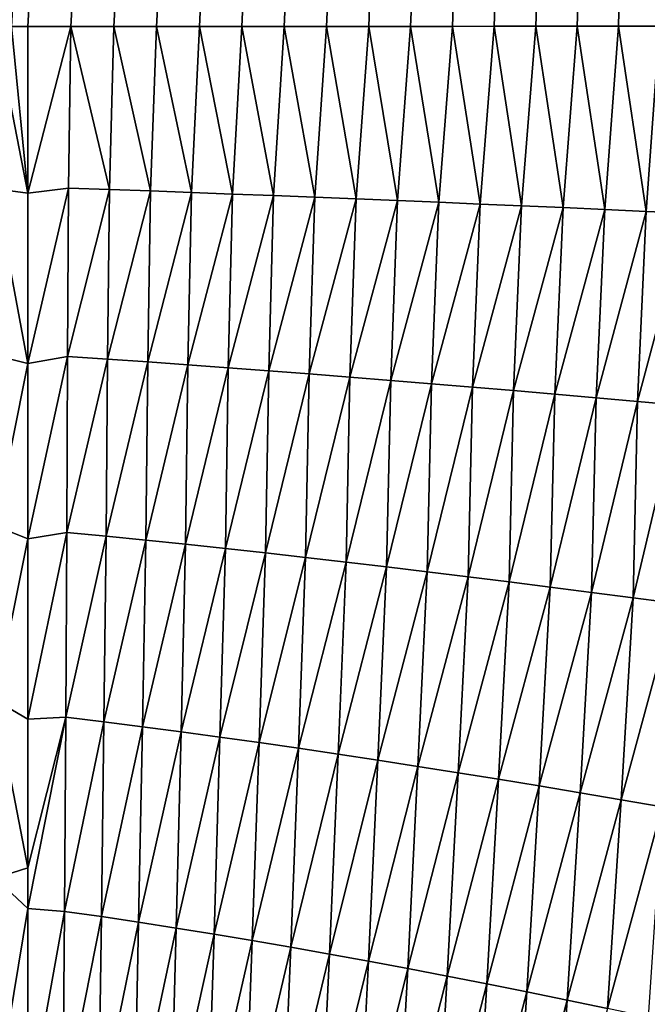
# Model space of a CAD drawing. Header units: millimetres. Extents: x -105 to 105, y -92 to 30.
# Tile 61 of 247: x 0.005 to 0.398, y -83.182 to -82.565. Entities that reach past the tile are written whole.
import ezdxf

# ---------------------------------------------------------------- set-up
doc = ezdxf.new("R2010")
doc.units = ezdxf.units.MM
doc.header["$LTSCALE"] = 59.53398
for name, color, linetype in [('31', 7, 'CONTINUOUS'), ('37', 7, 'CONTINUOUS'), ('39', 7, 'CONTINUOUS'), ('48', 7, 'CONTINUOUS')]:
    doc.layers.add(name, color=color, linetype=linetype)

msp = doc.modelspace()

# ---------------------------------------------------------------- linework, layer by layer
at = {"layer": '31', "color": 7, "linetype": 'CONTINUOUS'}
for points in [[(0.9015, -66.61797, 58.13394), (0, -82.56956, 58.15255), (0.0001, -66.61588, 58.12084), (0.9015, -66.61797, 58.13394)], [(0.01016, -82.56956, 58.15256), (0, -82.56956, 58.15255), (0.9015, -66.61797, 58.13394), (0.01016, -82.56956, 58.15256)], [(0.03712, -82.56955, 58.15257), (0.01016, -82.56956, 58.15256), (0.9015, -66.61797, 58.13394), (0.03712, -82.56955, 58.15257)], [(0.064, -82.56954, 58.15261), (0.03712, -82.56955, 58.15257), (0.9015, -66.61797, 58.13394), (0.064, -82.56954, 58.15261)], [(0.09078, -82.56952, 58.15268), (0.064, -82.56954, 58.15261), (0.9015, -66.61797, 58.13394), (0.09078, -82.56952, 58.15268)], [(0.11748, -82.56951, 58.15276), (0.09078, -82.56952, 58.15268), (0.9015, -66.61797, 58.13394), (0.11748, -82.56951, 58.15276)], [(0.14408, -82.56949, 58.15287), (0.11748, -82.56951, 58.15276), (0.9015, -66.61797, 58.13394), (0.14408, -82.56949, 58.15287)], [(0.1706, -82.56947, 58.153), (0.14408, -82.56949, 58.15287), (0.9015, -66.61797, 58.13394), (0.1706, -82.56947, 58.153)], [(0.19703, -82.56944, 58.15316), (0.1706, -82.56947, 58.153), (0.9015, -66.61797, 58.13394), (0.19703, -82.56944, 58.15316)], [(0.22337, -82.56942, 58.15333), (0.19703, -82.56944, 58.15316), (0.9015, -66.61797, 58.13394), (0.22337, -82.56942, 58.15333)], [(0.24962, -82.56939, 58.15354), (0.22337, -82.56942, 58.15333), (0.9015, -66.61797, 58.13394), (0.24962, -82.56939, 58.15354)], [(0.27578, -82.56937, 58.15376), (0.24962, -82.56939, 58.15354), (0.9015, -66.61797, 58.13394), (0.27578, -82.56937, 58.15376)], [(0.30185, -82.56934, 58.15401), (0.27578, -82.56937, 58.15376), (0.9015, -66.61797, 58.13394), (0.30185, -82.56934, 58.15401)], [(0.32783, -82.56931, 58.15429), (0.30185, -82.56934, 58.15401), (0.9015, -66.61797, 58.13394), (0.32783, -82.56931, 58.15429)], [(0.35372, -82.56928, 58.15458), (0.32783, -82.56931, 58.15429), (0.9015, -66.61797, 58.13394), (0.35372, -82.56928, 58.15458)], [(0.37952, -82.56924, 58.15491), (0.35372, -82.56928, 58.15458), (0.9015, -66.61797, 58.13394), (0.37952, -82.56924, 58.15491)], [(0.40522, -82.56921, 58.15526), (0.37952, -82.56924, 58.15491), (0.9015, -66.61797, 58.13394), (0.40522, -82.56921, 58.15526)]]:
    msp.add_3dface(points, dxfattribs=at)
at = {"layer": '37', "color": 7, "linetype": 'CONTINUOUS'}
for points in [[(-0.01016, -82.56956, 58.15255), (0, -82.56956, 58.15255), (0.01016, -82.67376, 58.15323), (-0.01016, -82.56956, 58.15255)], [(-0.01016, -82.56956, 58.15255), (0.01016, -82.67376, 58.15323), (-0.01016, -82.67115, 58.15322), (-0.01016, -82.56956, 58.15255)], [(0.01016, -82.56956, 58.15256), (0.01016, -82.67376, 58.15323), (0, -82.56956, 58.15255), (0.01016, -82.56956, 58.15256)], [(0.01016, -82.67376, 58.15323), (0.01016, -82.78053, 58.15481), (-0.01016, -82.67115, 58.15322), (0.01016, -82.67376, 58.15323)], [(-0.01016, -82.67115, 58.15322), (0.01016, -82.78053, 58.15481), (-0.01016, -82.77539, 58.15475), (-0.01016, -82.67115, 58.15322)], [(-0.01016, -82.77539, 58.15475), (0.01016, -82.78053, 58.15481), (-0.01016, -82.88213, 58.15711), (-0.01016, -82.77539, 58.15475)], [(0.01016, -82.78053, 58.15481), (0.01016, -82.89016, 58.1573), (-0.01016, -82.88213, 58.15711), (0.01016, -82.78053, 58.15481)], [(-0.01016, -82.88213, 58.15711), (0.01016, -82.89016, 58.1573), (-0.01016, -82.9912, 58.1603), (-0.01016, -82.88213, 58.15711)], [(0.01016, -82.89016, 58.1573), (0.01016, -83.00297, 58.16071), (-0.01016, -82.9912, 58.1603), (0.01016, -82.89016, 58.1573)], [(0.01016, -83.00297, 58.16071), (0.01016, -83.09619, 58.16412), (-0.01016, -82.9912, 58.1603), (0.01016, -83.00297, 58.16071)], [(-0.01016, -82.9912, 58.1603), (0.01016, -83.09619, 58.16412), (-0.01016, -83.10252, 58.16428), (-0.01016, -82.9912, 58.1603)], [(0.01016, -83.09619, 58.16412), (0.01016, -83.12149, 58.16513), (-0.01016, -83.10252, 58.16428), (0.01016, -83.09619, 58.16412)], [(-0.01016, -83.10252, 58.16428), (0.01016, -83.12149, 58.16513), (-0.01016, -83.24452, 58.17034), (-0.01016, -83.10252, 58.16428)], [(0.01016, -83.12149, 58.16513), (0.01016, -83.25147, 58.1708), (-0.01016, -83.24452, 58.17034), (0.01016, -83.12149, 58.16513)]]:
    msp.add_3dface(points, dxfattribs=at)
at = {"layer": '39', "color": 7, "linetype": 'CONTINUOUS'}
for points in [[(0.01016, -82.56956, 58.15256), (0.03712, -82.56955, 58.15257), (0.01016, -82.67376, 58.15323), (0.01016, -82.56956, 58.15256)], [(0.01016, -82.67376, 58.15323), (0.03712, -82.56955, 58.15257), (0.03569, -82.67063, 58.15322), (0.01016, -82.67376, 58.15323)], [(0.03712, -82.56955, 58.15257), (0.06126, -82.67151, 58.15326), (0.03569, -82.67063, 58.15322), (0.03712, -82.56955, 58.15257)], [(0.03712, -82.56955, 58.15257), (0.064, -82.56954, 58.15261), (0.06126, -82.67151, 58.15326), (0.03712, -82.56955, 58.15257)], [(0.064, -82.56954, 58.15261), (0.08687, -82.67243, 58.15333), (0.06126, -82.67151, 58.15326), (0.064, -82.56954, 58.15261)], [(0.064, -82.56954, 58.15261), (0.09078, -82.56952, 58.15268), (0.08687, -82.67243, 58.15333), (0.064, -82.56954, 58.15261)], [(0.09078, -82.56952, 58.15268), (0.11251, -82.67336, 58.15342), (0.08687, -82.67243, 58.15333), (0.09078, -82.56952, 58.15268)], [(0.09078, -82.56952, 58.15268), (0.11748, -82.56951, 58.15276), (0.11251, -82.67336, 58.15342), (0.09078, -82.56952, 58.15268)], [(0.11748, -82.56951, 58.15276), (0.1382, -82.67433, 58.15353), (0.11251, -82.67336, 58.15342), (0.11748, -82.56951, 58.15276)], [(0.11748, -82.56951, 58.15276), (0.14408, -82.56949, 58.15287), (0.1382, -82.67433, 58.15353), (0.11748, -82.56951, 58.15276)], [(0.14408, -82.56949, 58.15287), (0.16393, -82.67532, 58.15366), (0.1382, -82.67433, 58.15353), (0.14408, -82.56949, 58.15287)], [(0.14408, -82.56949, 58.15287), (0.1706, -82.56947, 58.153), (0.16393, -82.67532, 58.15366), (0.14408, -82.56949, 58.15287)], [(0.1706, -82.56947, 58.153), (0.18969, -82.67633, 58.15382), (0.16393, -82.67532, 58.15366), (0.1706, -82.56947, 58.153)], [(0.1706, -82.56947, 58.153), (0.19703, -82.56944, 58.15316), (0.18969, -82.67633, 58.15382), (0.1706, -82.56947, 58.153)], [(0.19703, -82.56944, 58.15316), (0.21549, -82.67737, 58.154), (0.18969, -82.67633, 58.15382), (0.19703, -82.56944, 58.15316)], [(0.19703, -82.56944, 58.15316), (0.22337, -82.56942, 58.15333), (0.21549, -82.67737, 58.154), (0.19703, -82.56944, 58.15316)], [(0.22337, -82.56942, 58.15333), (0.24132, -82.67843, 58.1542), (0.21549, -82.67737, 58.154), (0.22337, -82.56942, 58.15333)], [(0.22337, -82.56942, 58.15333), (0.24962, -82.56939, 58.15354), (0.24132, -82.67843, 58.1542), (0.22337, -82.56942, 58.15333)], [(0.24962, -82.56939, 58.15354), (0.26719, -82.67951, 58.15443), (0.24132, -82.67843, 58.1542), (0.24962, -82.56939, 58.15354)], [(0.24962, -82.56939, 58.15354), (0.27578, -82.56937, 58.15376), (0.26719, -82.67951, 58.15443), (0.24962, -82.56939, 58.15354)], [(0.27578, -82.56937, 58.15376), (0.29309, -82.68061, 58.15469), (0.26719, -82.67951, 58.15443), (0.27578, -82.56937, 58.15376)], [(0.27578, -82.56937, 58.15376), (0.30185, -82.56934, 58.15401), (0.29309, -82.68061, 58.15469), (0.27578, -82.56937, 58.15376)], [(0.30185, -82.56934, 58.15401), (0.31902, -82.68173, 58.15497), (0.29309, -82.68061, 58.15469), (0.30185, -82.56934, 58.15401)], [(0.30185, -82.56934, 58.15401), (0.32783, -82.56931, 58.15429), (0.31902, -82.68173, 58.15497), (0.30185, -82.56934, 58.15401)], [(0.32783, -82.56931, 58.15429), (0.34499, -82.68287, 58.15528), (0.31902, -82.68173, 58.15497), (0.32783, -82.56931, 58.15429)], [(0.32783, -82.56931, 58.15429), (0.35372, -82.56928, 58.15458), (0.34499, -82.68287, 58.15528), (0.32783, -82.56931, 58.15429)], [(0.35372, -82.56928, 58.15458), (0.37098, -82.68403, 58.15561), (0.34499, -82.68287, 58.15528), (0.35372, -82.56928, 58.15458)], [(0.35372, -82.56928, 58.15458), (0.37952, -82.56924, 58.15491), (0.37098, -82.68403, 58.15561), (0.35372, -82.56928, 58.15458)], [(0.37952, -82.56924, 58.15491), (0.397, -82.6852, 58.15597), (0.37098, -82.68403, 58.15561), (0.37952, -82.56924, 58.15491)], [(0.37952, -82.56924, 58.15491), (0.40522, -82.56921, 58.15526), (0.397, -82.6852, 58.15597), (0.37952, -82.56924, 58.15491)], [(0.40522, -82.56921, 58.15526), (0.42305, -82.68639, 58.15636), (0.397, -82.6852, 58.15597), (0.40522, -82.56921, 58.15526)], [(0.01016, -82.78053, 58.15481), (0.01016, -82.67376, 58.15323), (0.03569, -82.67063, 58.15322), (0.01016, -82.78053, 58.15481)], [(0.03508, -82.776, 58.15474), (0.01016, -82.78053, 58.15481), (0.03569, -82.67063, 58.15322), (0.03508, -82.776, 58.15474)], [(0.06126, -82.67151, 58.15326), (0.03508, -82.776, 58.15474), (0.03569, -82.67063, 58.15322), (0.06126, -82.67151, 58.15326)], [(0.06009, -82.77767, 58.15481), (0.03508, -82.776, 58.15474), (0.06126, -82.67151, 58.15326), (0.06009, -82.77767, 58.15481)], [(0.08687, -82.67243, 58.15333), (0.06009, -82.77767, 58.15481), (0.06126, -82.67151, 58.15326), (0.08687, -82.67243, 58.15333)], [(0.08516, -82.77941, 58.1549), (0.06009, -82.77767, 58.15481), (0.08687, -82.67243, 58.15333), (0.08516, -82.77941, 58.1549)], [(0.11251, -82.67336, 58.15342), (0.08516, -82.77941, 58.1549), (0.08687, -82.67243, 58.15333), (0.11251, -82.67336, 58.15342)], [(0.11032, -82.7812, 58.15501), (0.08516, -82.77941, 58.1549), (0.11251, -82.67336, 58.15342), (0.11032, -82.7812, 58.15501)], [(0.1382, -82.67433, 58.15353), (0.11032, -82.7812, 58.15501), (0.11251, -82.67336, 58.15342), (0.1382, -82.67433, 58.15353)], [(0.13554, -82.78305, 58.15515), (0.11032, -82.7812, 58.15501), (0.1382, -82.67433, 58.15353), (0.13554, -82.78305, 58.15515)], [(0.16393, -82.67532, 58.15366), (0.13554, -82.78305, 58.15515), (0.1382, -82.67433, 58.15353), (0.16393, -82.67532, 58.15366)], [(0.16084, -82.78496, 58.1553), (0.13554, -82.78305, 58.15515), (0.16393, -82.67532, 58.15366), (0.16084, -82.78496, 58.1553)], [(0.18969, -82.67633, 58.15382), (0.16084, -82.78496, 58.1553), (0.16393, -82.67532, 58.15366), (0.18969, -82.67633, 58.15382)], [(0.18621, -82.78691, 58.15549), (0.16084, -82.78496, 58.1553), (0.18969, -82.67633, 58.15382), (0.18621, -82.78691, 58.15549)], [(0.21549, -82.67737, 58.154), (0.18621, -82.78691, 58.15549), (0.18969, -82.67633, 58.15382), (0.21549, -82.67737, 58.154)], [(0.21164, -82.78892, 58.15569), (0.18621, -82.78691, 58.15549), (0.21549, -82.67737, 58.154), (0.21164, -82.78892, 58.15569)], [(0.24132, -82.67843, 58.1542), (0.21164, -82.78892, 58.15569), (0.21549, -82.67737, 58.154), (0.24132, -82.67843, 58.1542)], [(0.23714, -82.79097, 58.15593), (0.21164, -82.78892, 58.15569), (0.24132, -82.67843, 58.1542), (0.23714, -82.79097, 58.15593)], [(0.26719, -82.67951, 58.15443), (0.23714, -82.79097, 58.15593), (0.24132, -82.67843, 58.1542), (0.26719, -82.67951, 58.15443)], [(0.26271, -82.79307, 58.15619), (0.23714, -82.79097, 58.15593), (0.26719, -82.67951, 58.15443), (0.26271, -82.79307, 58.15619)], [(0.29309, -82.68061, 58.15469), (0.26271, -82.79307, 58.15619), (0.26719, -82.67951, 58.15443), (0.29309, -82.68061, 58.15469)], [(0.28834, -82.79522, 58.15647), (0.26271, -82.79307, 58.15619), (0.29309, -82.68061, 58.15469), (0.28834, -82.79522, 58.15647)], [(0.31902, -82.68173, 58.15497), (0.28834, -82.79522, 58.15647), (0.29309, -82.68061, 58.15469), (0.31902, -82.68173, 58.15497)], [(0.31403, -82.79741, 58.15678), (0.28834, -82.79522, 58.15647), (0.31902, -82.68173, 58.15497), (0.31403, -82.79741, 58.15678)], [(0.34499, -82.68287, 58.15528), (0.31403, -82.79741, 58.15678), (0.31902, -82.68173, 58.15497), (0.34499, -82.68287, 58.15528)], [(0.33977, -82.79965, 58.15713), (0.31403, -82.79741, 58.15678), (0.34499, -82.68287, 58.15528), (0.33977, -82.79965, 58.15713)], [(0.37098, -82.68403, 58.15561), (0.33977, -82.79965, 58.15713), (0.34499, -82.68287, 58.15528), (0.37098, -82.68403, 58.15561)], [(0.36558, -82.80192, 58.1575), (0.33977, -82.79965, 58.15713), (0.37098, -82.68403, 58.15561), (0.36558, -82.80192, 58.1575)], [(0.397, -82.6852, 58.15597), (0.36558, -82.80192, 58.1575), (0.37098, -82.68403, 58.15561), (0.397, -82.6852, 58.15597)], [(0.39144, -82.80423, 58.1579), (0.36558, -82.80192, 58.1575), (0.397, -82.6852, 58.15597), (0.39144, -82.80423, 58.1579)], [(0.42305, -82.68639, 58.15636), (0.39144, -82.80423, 58.1579), (0.397, -82.6852, 58.15597), (0.42305, -82.68639, 58.15636)], [(0.41735, -82.80658, 58.15833), (0.39144, -82.80423, 58.1579), (0.42305, -82.68639, 58.15636), (0.41735, -82.80658, 58.15833)], [(0.01016, -82.89016, 58.1573), (0.01016, -82.78053, 58.15481), (0.03508, -82.776, 58.15474), (0.01016, -82.89016, 58.1573)], [(0.03465, -82.88621, 58.15721), (0.01016, -82.89016, 58.1573), (0.03508, -82.776, 58.15474), (0.03465, -82.88621, 58.15721)], [(0.06009, -82.77767, 58.15481), (0.03465, -82.88621, 58.15721), (0.03508, -82.776, 58.15474), (0.06009, -82.77767, 58.15481)], [(0.05925, -82.88858, 58.15731), (0.03465, -82.88621, 58.15721), (0.06009, -82.77767, 58.15481), (0.05925, -82.88858, 58.15731)], [(0.08516, -82.77941, 58.1549), (0.05925, -82.88858, 58.15731), (0.06009, -82.77767, 58.15481), (0.08516, -82.77941, 58.1549)], [(0.08397, -82.89104, 58.15744), (0.05925, -82.88858, 58.15731), (0.08516, -82.77941, 58.1549), (0.08397, -82.89104, 58.15744)], [(0.11032, -82.7812, 58.15501), (0.08397, -82.89104, 58.15744), (0.08516, -82.77941, 58.1549), (0.11032, -82.7812, 58.15501)], [(0.10881, -82.8936, 58.15759), (0.08397, -82.89104, 58.15744), (0.11032, -82.7812, 58.15501), (0.10881, -82.8936, 58.15759)], [(0.13554, -82.78305, 58.15515), (0.10881, -82.8936, 58.15759), (0.11032, -82.7812, 58.15501), (0.13554, -82.78305, 58.15515)], [(0.13375, -82.89625, 58.15776), (0.10881, -82.8936, 58.15759), (0.13554, -82.78305, 58.15515), (0.13375, -82.89625, 58.15776)], [(0.16084, -82.78496, 58.1553), (0.13375, -82.89625, 58.15776), (0.13554, -82.78305, 58.15515), (0.16084, -82.78496, 58.1553)], [(0.1588, -82.89898, 58.15796), (0.13375, -82.89625, 58.15776), (0.16084, -82.78496, 58.1553), (0.1588, -82.89898, 58.15796)], [(0.18621, -82.78691, 58.15549), (0.1588, -82.89898, 58.15796), (0.16084, -82.78496, 58.1553), (0.18621, -82.78691, 58.15549)], [(0.18396, -82.9018, 58.15818), (0.1588, -82.89898, 58.15796), (0.18621, -82.78691, 58.15549), (0.18396, -82.9018, 58.15818)], [(0.21164, -82.78892, 58.15569), (0.18396, -82.9018, 58.15818), (0.18621, -82.78691, 58.15549), (0.21164, -82.78892, 58.15569)], [(0.20922, -82.90471, 58.15844), (0.18396, -82.9018, 58.15818), (0.21164, -82.78892, 58.15569), (0.20922, -82.90471, 58.15844)], [(0.23714, -82.79097, 58.15593), (0.20922, -82.90471, 58.15844), (0.21164, -82.78892, 58.15569), (0.23714, -82.79097, 58.15593)], [(0.23458, -82.90769, 58.15872), (0.20922, -82.90471, 58.15844), (0.23714, -82.79097, 58.15593), (0.23458, -82.90769, 58.15872)], [(0.26271, -82.79307, 58.15619), (0.23458, -82.90769, 58.15872), (0.23714, -82.79097, 58.15593), (0.26271, -82.79307, 58.15619)], [(0.26004, -82.91075, 58.15903), (0.23458, -82.90769, 58.15872), (0.26271, -82.79307, 58.15619), (0.26004, -82.91075, 58.15903)], [(0.28834, -82.79522, 58.15647), (0.26004, -82.91075, 58.15903), (0.26271, -82.79307, 58.15619), (0.28834, -82.79522, 58.15647)], [(0.28559, -82.91388, 58.15937), (0.26004, -82.91075, 58.15903), (0.28834, -82.79522, 58.15647), (0.28559, -82.91388, 58.15937)], [(0.31403, -82.79741, 58.15678), (0.28559, -82.91388, 58.15937), (0.28834, -82.79522, 58.15647), (0.31403, -82.79741, 58.15678)], [(0.31124, -82.91708, 58.15974), (0.28559, -82.91388, 58.15937), (0.31403, -82.79741, 58.15678), (0.31124, -82.91708, 58.15974)], [(0.33977, -82.79965, 58.15713), (0.31124, -82.91708, 58.15974), (0.31403, -82.79741, 58.15678), (0.33977, -82.79965, 58.15713)], [(0.33697, -82.92036, 58.16014), (0.31124, -82.91708, 58.15974), (0.33977, -82.79965, 58.15713), (0.33697, -82.92036, 58.16014)], [(0.36558, -82.80192, 58.1575), (0.33697, -82.92036, 58.16014), (0.33977, -82.79965, 58.15713), (0.36558, -82.80192, 58.1575)], [(0.36279, -82.92369, 58.16058), (0.33697, -82.92036, 58.16014), (0.36558, -82.80192, 58.1575), (0.36279, -82.92369, 58.16058)], [(0.39144, -82.80423, 58.1579), (0.36279, -82.92369, 58.16058), (0.36558, -82.80192, 58.1575), (0.39144, -82.80423, 58.1579)], [(0.38869, -82.92709, 58.16104), (0.36279, -82.92369, 58.16058), (0.39144, -82.80423, 58.1579), (0.38869, -82.92709, 58.16104)], [(0.41735, -82.80658, 58.15833), (0.38869, -82.92709, 58.16104), (0.39144, -82.80423, 58.1579), (0.41735, -82.80658, 58.15833)], [(0.41467, -82.93055, 58.16155), (0.38869, -82.92709, 58.16104), (0.41735, -82.80658, 58.15833), (0.41467, -82.93055, 58.16155)], [(0.01016, -83.00297, 58.16071), (0.01016, -82.89016, 58.1573), (0.03465, -82.88621, 58.15721), (0.01016, -83.00297, 58.16071)], [(0.03389, -83.00185, 58.16069), (0.01016, -83.00297, 58.16071), (0.03465, -82.88621, 58.15721), (0.03389, -83.00185, 58.16069)], [(0.05925, -82.88858, 58.15731), (0.03389, -83.00185, 58.16069), (0.03465, -82.88621, 58.15721), (0.05925, -82.88858, 58.15731)], [(0.05778, -83.00476, 58.16083), (0.03389, -83.00185, 58.16069), (0.05925, -82.88858, 58.15731), (0.05778, -83.00476, 58.16083)], [(0.08397, -82.89104, 58.15744), (0.05778, -83.00476, 58.16083), (0.05925, -82.88858, 58.15731), (0.08397, -82.89104, 58.15744)], [(0.08183, -83.00781, 58.16099), (0.05778, -83.00476, 58.16083), (0.08397, -82.89104, 58.15744), (0.08183, -83.00781, 58.16099)], [(0.10881, -82.8936, 58.15759), (0.08183, -83.00781, 58.16099), (0.08397, -82.89104, 58.15744), (0.10881, -82.8936, 58.15759)], [(0.10603, -83.01099, 58.16118), (0.08183, -83.00781, 58.16099), (0.10881, -82.8936, 58.15759), (0.10603, -83.01099, 58.16118)], [(0.13375, -82.89625, 58.15776), (0.10603, -83.01099, 58.16118), (0.10881, -82.8936, 58.15759), (0.13375, -82.89625, 58.15776)], [(0.13037, -83.0143, 58.1614), (0.10603, -83.01099, 58.16118), (0.13375, -82.89625, 58.15776), (0.13037, -83.0143, 58.1614)], [(0.1588, -82.89898, 58.15796), (0.13037, -83.0143, 58.1614), (0.13375, -82.89625, 58.15776), (0.1588, -82.89898, 58.15796)], [(0.15486, -83.01773, 58.16164), (0.13037, -83.0143, 58.1614), (0.1588, -82.89898, 58.15796), (0.15486, -83.01773, 58.16164)], [(0.18396, -82.9018, 58.15818), (0.15486, -83.01773, 58.16164), (0.1588, -82.89898, 58.15796), (0.18396, -82.9018, 58.15818)], [(0.1795, -83.02128, 58.16192), (0.15486, -83.01773, 58.16164), (0.18396, -82.9018, 58.15818), (0.1795, -83.02128, 58.16192)], [(0.20922, -82.90471, 58.15844), (0.1795, -83.02128, 58.16192), (0.18396, -82.9018, 58.15818), (0.20922, -82.90471, 58.15844)], [(0.20427, -83.02494, 58.16222), (0.1795, -83.02128, 58.16192), (0.20922, -82.90471, 58.15844), (0.20427, -83.02494, 58.16222)], [(0.23458, -82.90769, 58.15872), (0.20427, -83.02494, 58.16222), (0.20922, -82.90471, 58.15844), (0.23458, -82.90769, 58.15872)], [(0.22917, -83.02872, 58.16256), (0.20427, -83.02494, 58.16222), (0.23458, -82.90769, 58.15872), (0.22917, -83.02872, 58.16256)], [(0.26004, -82.91075, 58.15903), (0.22917, -83.02872, 58.16256), (0.23458, -82.90769, 58.15872), (0.26004, -82.91075, 58.15903)], [(0.2542, -83.0326, 58.16292), (0.22917, -83.02872, 58.16256), (0.26004, -82.91075, 58.15903), (0.2542, -83.0326, 58.16292)], [(0.28559, -82.91388, 58.15937), (0.2542, -83.0326, 58.16292), (0.26004, -82.91075, 58.15903), (0.28559, -82.91388, 58.15937)], [(0.27936, -83.03659, 58.16332), (0.2542, -83.0326, 58.16292), (0.28559, -82.91388, 58.15937), (0.27936, -83.03659, 58.16332)], [(0.31124, -82.91708, 58.15974), (0.27936, -83.03659, 58.16332), (0.28559, -82.91388, 58.15937), (0.31124, -82.91708, 58.15974)], [(0.30464, -83.04068, 58.16376), (0.27936, -83.03659, 58.16332), (0.31124, -82.91708, 58.15974), (0.30464, -83.04068, 58.16376)], [(0.33697, -82.92036, 58.16014), (0.30464, -83.04068, 58.16376), (0.31124, -82.91708, 58.15974), (0.33697, -82.92036, 58.16014)], [(0.33004, -83.04486, 58.16423), (0.30464, -83.04068, 58.16376), (0.33697, -82.92036, 58.16014), (0.33004, -83.04486, 58.16423)], [(0.36279, -82.92369, 58.16058), (0.33004, -83.04486, 58.16423), (0.33697, -82.92036, 58.16014), (0.36279, -82.92369, 58.16058)], [(0.35556, -83.04914, 58.16473), (0.33004, -83.04486, 58.16423), (0.36279, -82.92369, 58.16058), (0.35556, -83.04914, 58.16473)], [(0.38869, -82.92709, 58.16104), (0.35556, -83.04914, 58.16473), (0.36279, -82.92369, 58.16058), (0.38869, -82.92709, 58.16104)], [(0.38118, -83.0535, 58.16527), (0.35556, -83.04914, 58.16473), (0.38869, -82.92709, 58.16104), (0.38118, -83.0535, 58.16527)], [(0.41467, -82.93055, 58.16155), (0.38118, -83.0535, 58.16527), (0.38869, -82.92709, 58.16104), (0.41467, -82.93055, 58.16155)], [(0.40691, -83.05795, 58.16584), (0.38118, -83.0535, 58.16527), (0.41467, -82.93055, 58.16155), (0.40691, -83.05795, 58.16584)], [(0.01016, -83.12149, 58.16513), (0.01016, -83.09619, 58.16412), (0.03389, -83.00185, 58.16069), (0.01016, -83.12149, 58.16513)], [(0.03307, -83.12338, 58.16523), (0.01016, -83.12149, 58.16513), (0.03389, -83.00185, 58.16069), (0.03307, -83.12338, 58.16523)], [(0.01016, -83.09619, 58.16412), (0.01016, -83.00297, 58.16071), (0.03389, -83.00185, 58.16069), (0.01016, -83.09619, 58.16412)], [(0.05778, -83.00476, 58.16083), (0.03307, -83.12338, 58.16523), (0.03389, -83.00185, 58.16069), (0.05778, -83.00476, 58.16083)], [(0.05618, -83.1267, 58.1654), (0.03307, -83.12338, 58.16523), (0.05778, -83.00476, 58.16083), (0.05618, -83.1267, 58.1654)], [(0.08183, -83.00781, 58.16099), (0.05618, -83.1267, 58.1654), (0.05778, -83.00476, 58.16083), (0.08183, -83.00781, 58.16099)], [(0.07948, -83.1302, 58.1656), (0.05618, -83.1267, 58.1654), (0.08183, -83.00781, 58.16099), (0.07948, -83.1302, 58.1656)], [(0.10603, -83.01099, 58.16118), (0.07948, -83.1302, 58.1656), (0.08183, -83.00781, 58.16099), (0.10603, -83.01099, 58.16118)], [(0.10299, -83.13387, 58.16583), (0.07948, -83.1302, 58.1656), (0.10603, -83.01099, 58.16118), (0.10299, -83.13387, 58.16583)], [(0.13037, -83.0143, 58.1614), (0.10299, -83.13387, 58.16583), (0.10603, -83.01099, 58.16118), (0.13037, -83.0143, 58.1614)], [(0.12667, -83.13771, 58.16609), (0.10299, -83.13387, 58.16583), (0.13037, -83.0143, 58.1614), (0.12667, -83.13771, 58.16609)], [(0.15486, -83.01773, 58.16164), (0.12667, -83.13771, 58.16609), (0.13037, -83.0143, 58.1614), (0.15486, -83.01773, 58.16164)], [(0.15055, -83.14172, 58.16639), (0.12667, -83.13771, 58.16609), (0.15486, -83.01773, 58.16164), (0.15055, -83.14172, 58.16639)], [(0.1795, -83.02128, 58.16192), (0.15055, -83.14172, 58.16639), (0.15486, -83.01773, 58.16164), (0.1795, -83.02128, 58.16192)], [(0.1746, -83.14587, 58.16671), (0.15055, -83.14172, 58.16639), (0.1795, -83.02128, 58.16192), (0.1746, -83.14587, 58.16671)], [(0.20427, -83.02494, 58.16222), (0.1746, -83.14587, 58.16671), (0.1795, -83.02128, 58.16192), (0.20427, -83.02494, 58.16222)], [(0.19882, -83.15019, 58.16707), (0.1746, -83.14587, 58.16671), (0.20427, -83.02494, 58.16222), (0.19882, -83.15019, 58.16707)], [(0.22917, -83.02872, 58.16256), (0.19882, -83.15019, 58.16707), (0.20427, -83.02494, 58.16222), (0.22917, -83.02872, 58.16256)], [(0.22321, -83.15464, 58.16746), (0.19882, -83.15019, 58.16707), (0.22917, -83.02872, 58.16256), (0.22321, -83.15464, 58.16746)], [(0.2542, -83.0326, 58.16292), (0.22321, -83.15464, 58.16746), (0.22917, -83.02872, 58.16256), (0.2542, -83.0326, 58.16292)], [(0.24777, -83.15924, 58.16789), (0.22321, -83.15464, 58.16746), (0.2542, -83.0326, 58.16292), (0.24777, -83.15924, 58.16789)], [(0.27936, -83.03659, 58.16332), (0.24777, -83.15924, 58.16789), (0.2542, -83.0326, 58.16292), (0.27936, -83.03659, 58.16332)], [(0.27248, -83.16398, 58.16836), (0.24777, -83.15924, 58.16789), (0.27936, -83.03659, 58.16332), (0.27248, -83.16398, 58.16836)], [(0.30464, -83.04068, 58.16376), (0.27248, -83.16398, 58.16836), (0.27936, -83.03659, 58.16332), (0.30464, -83.04068, 58.16376)], [(0.29735, -83.16884, 58.16886), (0.27248, -83.16398, 58.16836), (0.30464, -83.04068, 58.16376), (0.29735, -83.16884, 58.16886)], [(0.33004, -83.04486, 58.16423), (0.29735, -83.16884, 58.16886), (0.30464, -83.04068, 58.16376), (0.33004, -83.04486, 58.16423)], [(0.32236, -83.17384, 58.1694), (0.29735, -83.16884, 58.16886), (0.33004, -83.04486, 58.16423), (0.32236, -83.17384, 58.1694)], [(0.35556, -83.04914, 58.16473), (0.32236, -83.17384, 58.1694), (0.33004, -83.04486, 58.16423), (0.35556, -83.04914, 58.16473)], [(0.34752, -83.17895, 58.16998), (0.32236, -83.17384, 58.1694), (0.35556, -83.04914, 58.16473), (0.34752, -83.17895, 58.16998)], [(0.38118, -83.0535, 58.16527), (0.34752, -83.17895, 58.16998), (0.35556, -83.04914, 58.16473), (0.38118, -83.0535, 58.16527)], [(0.37282, -83.18418, 58.17059), (0.34752, -83.17895, 58.16998), (0.38118, -83.0535, 58.16527), (0.37282, -83.18418, 58.17059)], [(0.40691, -83.05795, 58.16584), (0.37282, -83.18418, 58.17059), (0.38118, -83.0535, 58.16527), (0.40691, -83.05795, 58.16584)], [(0.39824, -83.18951, 58.17125), (0.37282, -83.18418, 58.17059), (0.40691, -83.05795, 58.16584), (0.39824, -83.18951, 58.17125)], [(0.01016, -83.25147, 58.1708), (0.01016, -83.12149, 58.16513), (0.03307, -83.12338, 58.16523), (0.01016, -83.25147, 58.1708)], [(0.03217, -83.2491, 58.17071), (0.01016, -83.25147, 58.1708), (0.03307, -83.12338, 58.16523), (0.03217, -83.2491, 58.17071)], [(0.05618, -83.1267, 58.1654), (0.03217, -83.2491, 58.17071), (0.03307, -83.12338, 58.16523), (0.05618, -83.1267, 58.1654)], [(0.05444, -83.25271, 58.17091), (0.03217, -83.2491, 58.17071), (0.05618, -83.1267, 58.1654), (0.05444, -83.25271, 58.17091)], [(0.07948, -83.1302, 58.1656), (0.05444, -83.25271, 58.17091), (0.05618, -83.1267, 58.1654), (0.07948, -83.1302, 58.1656)], [(0.07694, -83.25654, 58.17115), (0.05444, -83.25271, 58.17091), (0.07948, -83.1302, 58.1656), (0.07694, -83.25654, 58.17115)], [(0.10299, -83.13387, 58.16583), (0.07694, -83.25654, 58.17115), (0.07948, -83.1302, 58.1656), (0.10299, -83.13387, 58.16583)], [(0.09968, -83.26059, 58.17142), (0.07694, -83.25654, 58.17115), (0.10299, -83.13387, 58.16583), (0.09968, -83.26059, 58.17142)], [(0.12667, -83.13771, 58.16609), (0.09968, -83.26059, 58.17142), (0.10299, -83.13387, 58.16583), (0.12667, -83.13771, 58.16609)], [(0.12265, -83.26485, 58.17173), (0.09968, -83.26059, 58.17142), (0.12667, -83.13771, 58.16609), (0.12265, -83.26485, 58.17173)], [(0.15055, -83.14172, 58.16639), (0.12265, -83.26485, 58.17173), (0.12667, -83.13771, 58.16609), (0.15055, -83.14172, 58.16639)], [(0.14584, -83.26931, 58.17206), (0.12265, -83.26485, 58.17173), (0.15055, -83.14172, 58.16639), (0.14584, -83.26931, 58.17206)], [(0.1746, -83.14587, 58.16671), (0.14584, -83.26931, 58.17206), (0.15055, -83.14172, 58.16639), (0.1746, -83.14587, 58.16671)], [(0.16925, -83.27397, 58.17244), (0.14584, -83.26931, 58.17206), (0.1746, -83.14587, 58.16671), (0.16925, -83.27397, 58.17244)], [(0.19882, -83.15019, 58.16707), (0.16925, -83.27397, 58.17244), (0.1746, -83.14587, 58.16671), (0.19882, -83.15019, 58.16707)], [(0.19287, -83.27883, 58.17285), (0.16925, -83.27397, 58.17244), (0.19882, -83.15019, 58.16707), (0.19287, -83.27883, 58.17285)], [(0.22321, -83.15464, 58.16746), (0.19287, -83.27883, 58.17285), (0.19882, -83.15019, 58.16707), (0.22321, -83.15464, 58.16746)], [(0.2167, -83.28386, 58.1733), (0.19287, -83.27883, 58.17285), (0.22321, -83.15464, 58.16746), (0.2167, -83.28386, 58.1733)], [(0.24777, -83.15924, 58.16789), (0.2167, -83.28386, 58.1733), (0.22321, -83.15464, 58.16746), (0.24777, -83.15924, 58.16789)], [(0.24072, -83.28908, 58.17379), (0.2167, -83.28386, 58.1733), (0.24777, -83.15924, 58.16789), (0.24072, -83.28908, 58.17379)], [(0.27248, -83.16398, 58.16836), (0.24072, -83.28908, 58.17379), (0.24777, -83.15924, 58.16789), (0.27248, -83.16398, 58.16836)], [(0.26494, -83.29447, 58.17432), (0.24072, -83.28908, 58.17379), (0.27248, -83.16398, 58.16836), (0.26494, -83.29447, 58.17432)], [(0.29735, -83.16884, 58.16886), (0.26494, -83.29447, 58.17432), (0.27248, -83.16398, 58.16836), (0.29735, -83.16884, 58.16886)], [(0.28934, -83.30002, 58.17488), (0.26494, -83.29447, 58.17432), (0.29735, -83.16884, 58.16886), (0.28934, -83.30002, 58.17488)], [(0.32236, -83.17384, 58.1694), (0.28934, -83.30002, 58.17488), (0.29735, -83.16884, 58.16886), (0.32236, -83.17384, 58.1694)], [(0.31392, -83.30573, 58.17549), (0.28934, -83.30002, 58.17488), (0.32236, -83.17384, 58.1694), (0.31392, -83.30573, 58.17549)], [(0.34752, -83.17895, 58.16998), (0.31392, -83.30573, 58.17549), (0.32236, -83.17384, 58.1694), (0.34752, -83.17895, 58.16998)], [(0.33867, -83.31159, 58.17615), (0.31392, -83.30573, 58.17549), (0.34752, -83.17895, 58.16998), (0.33867, -83.31159, 58.17615)], [(0.37282, -83.18418, 58.17059), (0.33867, -83.31159, 58.17615), (0.34752, -83.17895, 58.16998), (0.37282, -83.18418, 58.17059)]]:
    msp.add_3dface(points, dxfattribs=at)
at = {"layer": '48', "color": 7, "linetype": 'CONTINUOUS'}
for points in [[(1.17735, -83.25772, 70.70051), (1.17196, -82.12311, 70.80056), (-0.00816, -82.17272, 70.83887), (1.17735, -83.25772, 70.70051)], [(-0.0082, -83.31176, 70.73714), (1.17735, -83.25772, 70.70051), (-0.00816, -82.17272, 70.83887), (-0.0082, -83.31176, 70.73714)]]:
    msp.add_3dface(points, dxfattribs=at)

doc.saveas('drawing.dxf')
